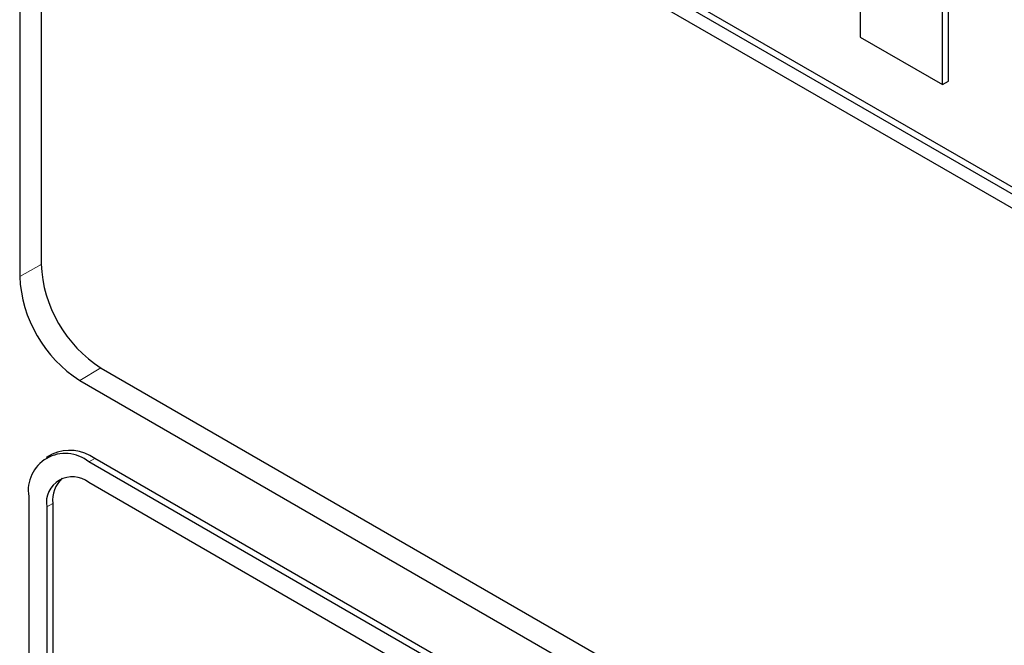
# Paper-space layout 'Blatt2' of a CAD drawing. Header units: millimetres. Extents: x 5 to 418, y 2 to 292.
# Tile 25 of 67: x 126.58 to 129.48, y 141.89 to 143.73. Entities that reach past the tile are written whole.
import ezdxf

# ---------------------------------------------------------------- set-up
doc = ezdxf.new("R2010")
doc.units = ezdxf.units.MM

psp = doc.layouts.new('Blatt2')

# ---------------------------------------------------------------- linework, layer by layer
at = {"color": 7, "linetype": 'Continuous', "lineweight": 25}
for p, q in [((126.5785, 151.2453), (126.5785, 142.9778)), ((126.6416, 151.1797), (126.6416, 143.0143)), ((135.4804, 139.7898), (126.9951, 144.6882)), ((135.4627, 139.7796), (126.9775, 144.678)), ((126.9775, 144.6372), (135.4627, 139.7387)), ((129.0548, 144.2953), (129.0548, 143.6829)), ((129.3149, 143.5532), (129.3149, 144.1656)), ((129.2972, 143.543), (129.2972, 144.1554)), ((129.0548, 143.6829), (129.2972, 143.543)), ((129.2972, 143.543), (129.3149, 143.5532)), ((126.8184, 142.7081), (135.6572, 137.6055)), ((126.7552, 142.6717), (135.6825, 137.5181)), ((126.6744, 142.4544), (126.6568, 142.4442)), ((135.6206, 137.3293), (126.7818, 142.4318)), ((135.6383, 137.3395), (126.7994, 142.442)), ((128.9915, 141.0949), (126.7818, 142.3706)), ((126.605, 142.3297), (126.605, 139.4718)), ((126.6757, 142.3093), (126.6757, 139.4514)), ((126.658, 142.2991), (126.658, 139.4412))]:
    psp.add_line(p, q, dxfattribs=at)
at = {"color": 7, "linetype": 'Continuous', "lineweight": 18}
for p, q in [((126.6416, 143.013), (126.5785, 142.9778)), ((126.8173, 142.7087), (126.7552, 142.6717)), ((126.7818, 142.4318), (126.7994, 142.442)), ((126.658, 142.2991), (126.6757, 142.3093))]:
    psp.add_line(p, q, dxfattribs=at)
at = {"color": 7, "linetype": 'Continuous', "lineweight": 25}
for centre, radius, start, end in [((127.0254, 143.0317), 0.3842, 182.6055, 237.3945), ((126.9623, 142.9953), 0.3842, 182.6055, 237.3945), ((126.7128, 142.3472), 0.1092, 50.7967, 189.214), ((126.7262, 142.3398), 0.1257, 54.3824, 114.3071), ((126.7335, 142.3113), 0.0764, 50.7967, 189.214), ((126.7677, 142.3171), 0.0923, 134.0045, 184.8598)]:
    psp.add_arc(centre, radius, start, end, dxfattribs=at)

doc.saveas('drawing.dxf')
